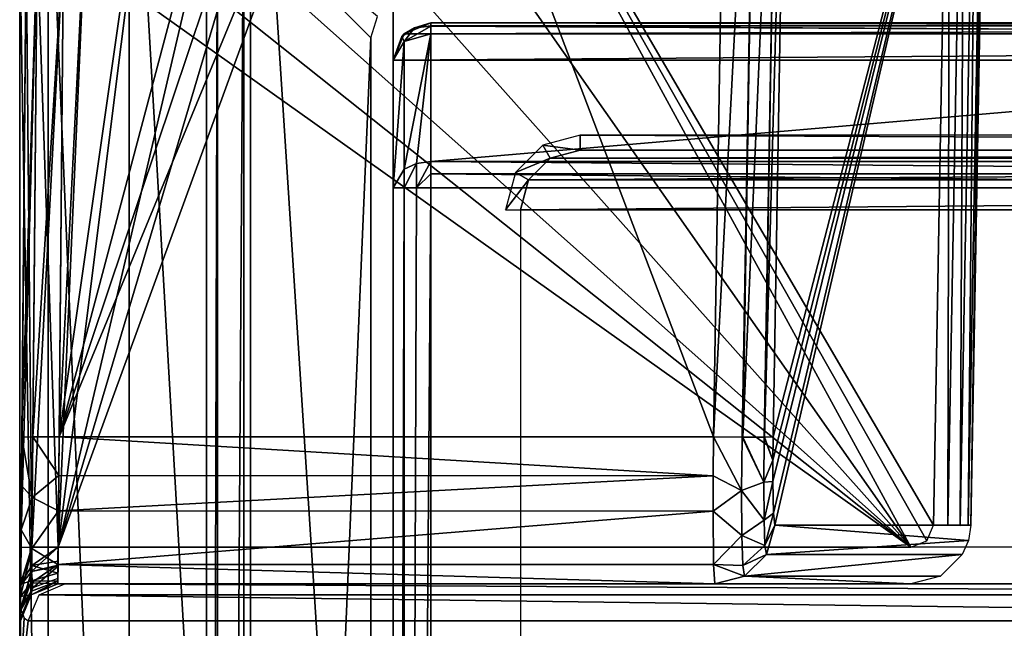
# Model space of a CAD drawing. Header units: millimetres. Extents: x -30 to 30, y -27.5 to 31.
# Tile 4 of 27: x -30 to -16.8, y 16.9 to 25. Entities that reach past the tile are written whole.
import ezdxf

# ---------------------------------------------------------------- set-up
doc = ezdxf.new("R2010")
doc.units = ezdxf.units.MM
doc.header["$LTSCALE"] = 65.185185
for name, color, linetype in [('100', 7, 'CONTINUOUS'), ('101', 7, 'CONTINUOUS'), ('102', 7, 'CONTINUOUS'), ('118', 7, 'CONTINUOUS'), ('119', 7, 'CONTINUOUS'), ('120', 7, 'CONTINUOUS'), ('176', 7, 'CONTINUOUS'), ('185', 7, 'CONTINUOUS'), ('186', 7, 'CONTINUOUS'), ('188', 7, 'CONTINUOUS'), ('189', 7, 'CONTINUOUS'), ('200', 7, 'CONTINUOUS'), ('201', 7, 'CONTINUOUS'), ('215', 7, 'CONTINUOUS'), ('216', 7, 'CONTINUOUS'), ('219', 7, 'CONTINUOUS'), ('220', 7, 'CONTINUOUS'), ('228', 7, 'CONTINUOUS'), ('231', 7, 'CONTINUOUS'), ('232', 7, 'CONTINUOUS'), ('233', 7, 'CONTINUOUS'), ('239', 7, 'CONTINUOUS'), ('241', 7, 'CONTINUOUS'), ('246', 7, 'CONTINUOUS'), ('247', 7, 'CONTINUOUS'), ('248', 7, 'CONTINUOUS'), ('250', 7, 'CONTINUOUS'), ('251', 7, 'CONTINUOUS'), ('254', 7, 'CONTINUOUS'), ('257', 7, 'CONTINUOUS'), ('261', 7, 'CONTINUOUS'), ('263', 7, 'CONTINUOUS'), ('30', 7, 'CONTINUOUS'), ('31', 7, 'CONTINUOUS'), ('43', 7, 'CONTINUOUS'), ('45', 7, 'CONTINUOUS'), ('59', 7, 'CONTINUOUS'), ('77', 7, 'CONTINUOUS'), ('81', 7, 'CONTINUOUS'), ('83', 7, 'CONTINUOUS'), ('90', 7, 'CONTINUOUS')]:
    doc.layers.add(name, color=color, linetype=linetype)

msp = doc.modelspace()

# ---------------------------------------------------------------- linework, layer by layer
at = {"layer": '100', "color": 8, "linetype": 'Continuous', "true_color": 0x6e7371}
for points in [[(-20.332, 19.46, -102.638), (-20.716, 19.465, -102.54), (-20.138, 30.512, -102.449), (-20.332, 19.46, -102.638)], [(-20.716, 19.465, -102.54), (-20.53, 30.509, -102.347), (-20.138, 30.512, -102.449), (-20.716, 19.465, -102.54)], [(-20.324, 19.46, -102.642), (-20.332, 19.46, -102.638), (-20.138, 30.512, -102.449), (-20.324, 19.46, -102.642)], [(-20.035, 19.46, -102.92), (-20.324, 19.46, -102.642), (-19.847, 30.512, -102.73), (-20.035, 19.46, -102.92)], [(-19.847, 30.512, -102.73), (-20.324, 19.46, -102.642), (-20.138, 30.512, -102.449), (-19.847, 30.512, -102.73)], [(-20.033, 19.46, -102.924), (-20.035, 19.46, -102.92), (-19.847, 30.512, -102.73), (-20.033, 19.46, -102.924)], [(-19.73, 30.509, -103.119), (-20.033, 19.46, -102.924), (-19.847, 30.512, -102.73), (-19.73, 30.509, -103.119)], [(-19.73, 30.509, -103.119), (-19.916, 19.465, -103.311), (-20.033, 19.46, -102.924), (-19.73, 30.509, -103.119)]]:
    msp.add_3dface(points, dxfattribs=at)
at = {"layer": '101', "color": 8, "linetype": 'Continuous', "true_color": 0x6e7371}
for points in [[(-20.72, 18.944, -102.618), (-20.716, 19.465, -102.54), (-20.339, 18.748, -102.791), (-20.72, 18.944, -102.618)], [(-20.716, 19.465, -102.54), (-20.332, 19.46, -102.638), (-20.339, 18.748, -102.791), (-20.716, 19.465, -102.54)], [(-20.339, 18.748, -102.791), (-20.332, 19.46, -102.638), (-20.041, 18.858, -103.049), (-20.339, 18.748, -102.791)], [(-20.332, 19.46, -102.638), (-20.324, 19.46, -102.642), (-20.041, 18.858, -103.049), (-20.332, 19.46, -102.638)], [(-20.324, 19.46, -102.642), (-20.035, 19.46, -102.92), (-20.041, 18.858, -103.049), (-20.324, 19.46, -102.642)], [(-20.035, 19.46, -102.92), (-19.92, 19.153, -103.359), (-20.041, 18.858, -103.049), (-20.035, 19.46, -102.92)], [(-19.92, 19.153, -103.359), (-20.035, 19.46, -102.92), (-20.033, 19.46, -102.924), (-19.92, 19.153, -103.359)], [(-19.916, 19.465, -103.311), (-19.92, 19.153, -103.359), (-20.033, 19.46, -102.924), (-19.916, 19.465, -103.311)], [(-19.92, 19.153, -103.359), (-19.921, 18.87, -103.482), (-20.041, 18.858, -103.049), (-19.92, 19.153, -103.359)], [(-20.72, 18.473, -102.823), (-20.72, 18.944, -102.618), (-20.339, 18.748, -102.791), (-20.72, 18.473, -102.823)], [(-20.038, 18.35, -103.397), (-20.339, 18.748, -102.791), (-20.041, 18.858, -103.049), (-20.038, 18.35, -103.397)], [(-19.921, 18.87, -103.482), (-20.038, 18.35, -103.397), (-20.041, 18.858, -103.049), (-19.921, 18.87, -103.482)], [(-19.921, 18.87, -103.482), (-19.913, 18.443, -103.919), (-20.038, 18.35, -103.397), (-19.921, 18.87, -103.482)], [(-20.336, 18.146, -103.202), (-20.72, 18.473, -102.823), (-20.339, 18.748, -102.791), (-20.336, 18.146, -103.202)], [(-20.336, 18.146, -103.202), (-20.339, 18.748, -102.791), (-20.038, 18.35, -103.397), (-20.336, 18.146, -103.202)], [(-20.713, 17.761, -103.552), (-20.72, 18.473, -102.823), (-20.336, 18.146, -103.202), (-20.713, 17.761, -103.552)], [(-20.026, 18.011, -103.911), (-20.336, 18.146, -103.202), (-20.038, 18.35, -103.397), (-20.026, 18.011, -103.911)], [(-19.913, 18.443, -103.919), (-20.026, 18.011, -103.911), (-20.038, 18.35, -103.397), (-19.913, 18.443, -103.919)], [(-19.913, 18.443, -103.919), (-19.895, 18.286, -104.511), (-20.026, 18.011, -103.911), (-19.913, 18.443, -103.919)], [(-19.895, 18.286, -104.511), (-20.007, 17.892, -104.515), (-20.026, 18.011, -103.911), (-19.895, 18.286, -104.511)], [(-20.321, 17.745, -103.811), (-20.713, 17.761, -103.552), (-20.336, 18.146, -103.202), (-20.321, 17.745, -103.811)], [(-20.321, 17.745, -103.811), (-20.336, 18.146, -103.202), (-20.026, 18.011, -103.911), (-20.321, 17.745, -103.811)], [(-20.007, 17.892, -104.515), (-20.321, 17.745, -103.811), (-20.026, 18.011, -103.911), (-20.007, 17.892, -104.515)], [(-20.299, 17.605, -104.525), (-20.321, 17.745, -103.811), (-20.007, 17.892, -104.515), (-20.299, 17.605, -104.525)], [(-20.695, 17.5, -104.539), (-20.713, 17.761, -103.552), (-20.299, 17.605, -104.525), (-20.695, 17.5, -104.539)], [(-20.299, 17.605, -104.525), (-20.713, 17.761, -103.552), (-20.321, 17.745, -103.811), (-20.299, 17.605, -104.525)]]:
    msp.add_3dface(points, dxfattribs=at)
at = {"layer": '102', "color": 8, "linetype": 'Continuous', "true_color": 0x6e7371}
for points in [[(-20.007, 17.892, -104.515), (-19.895, 18.286, -104.511), (-17.303, 18.08, -179.622), (-20.007, 17.892, -104.515)], [(-19.895, 18.286, -104.511), (-17.272, 18.286, -179.623), (-17.303, 18.08, -179.622), (-19.895, 18.286, -104.511)], [(-17.385, 17.891, -179.622), (-20.007, 17.892, -104.515), (-17.303, 18.08, -179.622), (-17.385, 17.891, -179.622)], [(-20.299, 17.605, -104.525), (-20.007, 17.892, -104.515), (-17.385, 17.891, -179.622), (-20.299, 17.605, -104.525)], [(-17.677, 17.605, -179.627), (-20.299, 17.605, -104.525), (-17.385, 17.891, -179.622), (-17.677, 17.605, -179.627)], [(-18.072, 17.5, -179.635), (-20.695, 17.5, -104.539), (-20.299, 17.605, -104.525), (-18.072, 17.5, -179.635)], [(-18.072, 17.5, -179.635), (-20.299, 17.605, -104.525), (-17.677, 17.605, -179.627), (-18.072, 17.5, -179.635)]]:
    msp.add_3dface(points, dxfattribs=at)
at = {"layer": '118', "color": 8, "linetype": 'Continuous', "true_color": 0x6e7371}
for points in [[(-29.97, 19.461, -102.04), (-29.766, 26.049, -102.278), (-29.823, 19.466, -102.393), (-29.97, 19.461, -102.04)], [(-29.97, 19.461, -102.04), (-29.912, 26.044, -101.925), (-29.766, 26.049, -102.278), (-29.97, 19.461, -102.04)], [(-29.766, 26.049, -102.278), (-29.412, 26.048, -102.425), (-29.823, 19.466, -102.393), (-29.766, 26.049, -102.278)], [(-29.412, 26.048, -102.425), (-29.47, 19.465, -102.54), (-29.823, 19.466, -102.393), (-29.412, 26.048, -102.425)]]:
    msp.add_3dface(points, dxfattribs=at)
at = {"layer": '119', "color": 8, "linetype": 'Continuous', "true_color": 0x6e7371}
for points in [[(-29.975, 18.814, -102.136), (-29.97, 19.461, -102.04), (-29.832, 18.655, -102.566), (-29.975, 18.814, -102.136)], [(-29.97, 19.461, -102.04), (-29.823, 19.466, -102.393), (-29.832, 18.655, -102.566), (-29.97, 19.461, -102.04)], [(-29.823, 19.466, -102.393), (-29.475, 18.948, -102.617), (-29.832, 18.655, -102.566), (-29.823, 19.466, -102.393)], [(-29.47, 19.465, -102.54), (-29.475, 18.948, -102.617), (-29.823, 19.466, -102.393), (-29.47, 19.465, -102.54)], [(-29.475, 18.948, -102.617), (-29.481, 18.476, -102.822), (-29.832, 18.655, -102.566), (-29.475, 18.948, -102.617)], [(-29.981, 18.224, -102.392), (-29.975, 18.814, -102.136), (-29.832, 18.655, -102.566), (-29.981, 18.224, -102.392)], [(-29.981, 18.224, -102.392), (-29.832, 18.655, -102.566), (-29.839, 17.971, -103.033), (-29.981, 18.224, -102.392)], [(-29.832, 18.655, -102.566), (-29.481, 18.476, -102.822), (-29.839, 17.971, -103.033), (-29.832, 18.655, -102.566)], [(-29.481, 18.476, -102.822), (-29.488, 17.761, -103.551), (-29.839, 17.971, -103.033), (-29.481, 18.476, -102.822)], [(-29.988, 17.331, -103.304), (-29.981, 18.224, -102.392), (-29.839, 17.971, -103.033), (-29.988, 17.331, -103.304)], [(-29.988, 17.331, -103.304), (-29.839, 17.971, -103.033), (-29.843, 17.514, -103.725), (-29.988, 17.331, -103.304)], [(-29.839, 17.971, -103.033), (-29.488, 17.761, -103.551), (-29.843, 17.514, -103.725), (-29.839, 17.971, -103.033)], [(-29.488, 17.761, -103.551), (-29.491, 17.5, -104.539), (-29.843, 17.514, -103.725), (-29.488, 17.761, -103.551)], [(-29.988, 17.331, -103.304), (-29.843, 17.514, -103.725), (-29.845, 17.354, -104.539), (-29.988, 17.331, -103.304)], [(-29.843, 17.514, -103.725), (-29.491, 17.5, -104.539), (-29.845, 17.354, -104.539), (-29.843, 17.514, -103.725)], [(-29.991, 17.004, -104.539), (-29.988, 17.331, -103.304), (-29.845, 17.354, -104.539), (-29.991, 17.004, -104.539)]]:
    msp.add_3dface(points, dxfattribs=at)
at = {"layer": '120', "color": 8, "linetype": 'Continuous', "true_color": 0x6e7371}
for points in [[(-29.845, 17.354, -104.539), (-29.491, 17.5, -104.539), (-29.845, 17.354, -179.635), (-29.845, 17.354, -104.539)], [(-29.491, 17.5, -104.539), (-29.491, 17.5, -179.635), (-29.845, 17.354, -179.635), (-29.491, 17.5, -104.539)], [(-29.991, 17.004, -179.635), (-29.845, 17.354, -104.539), (-29.845, 17.354, -179.635), (-29.991, 17.004, -179.635)], [(-29.991, 17.004, -179.635), (-29.991, 17.004, -104.539), (-29.845, 17.354, -104.539), (-29.991, 17.004, -179.635)]]:
    msp.add_3dface(points, dxfattribs=at)
at = {"layer": '176', "color": 8, "linetype": 'Continuous', "true_color": 0x6e7371}
for points in [[(-29.741, 17.355, -183.63), (-29.395, 17.5, -183.565), (-2.802, 17.355, -326.665), (-29.741, 17.355, -183.63)], [(-29.395, 17.5, -183.565), (-2.457, 17.5, -326.6), (-2.802, 17.355, -326.665), (-29.395, 17.5, -183.565)], [(-2.948, 17.004, -326.692), (-29.886, 17.004, -183.658), (-29.741, 17.355, -183.63), (-2.948, 17.004, -326.692)], [(-2.948, 17.004, -326.692), (-29.741, 17.355, -183.63), (-2.802, 17.355, -326.665), (-2.948, 17.004, -326.692)]]:
    msp.add_3dface(points, dxfattribs=at)
at = {"layer": '185', "color": 8, "linetype": 'Continuous', "true_color": 0x6e7371}
for points in [[(-29.983, 17.987, -182.565), (-29.912, 26.044, -182.425), (-29.766, 26.049, -182.778), (-29.983, 17.987, -182.565)], [(-29.983, 17.987, -182.565), (-29.766, 26.049, -182.778), (-29.836, 17.992, -182.919), (-29.983, 17.987, -182.565)], [(-29.766, 26.049, -182.778), (-29.412, 26.048, -182.925), (-29.836, 17.992, -182.919), (-29.766, 26.049, -182.778)], [(-29.412, 26.048, -182.925), (-29.483, 17.991, -183.065), (-29.836, 17.992, -182.919), (-29.412, 26.048, -182.925)]]:
    msp.add_3dface(points, dxfattribs=at)
at = {"layer": '186', "color": 8, "linetype": 'Continuous', "true_color": 0x6e7371}
for points in [[(-29.987, 17.48, -182.714), (-29.983, 17.987, -182.565), (-29.836, 17.992, -182.919), (-29.987, 17.48, -182.714)], [(-29.987, 17.48, -182.714), (-29.836, 17.992, -182.919), (-29.84, 17.664, -183.014), (-29.987, 17.48, -182.714)], [(-29.836, 17.992, -182.919), (-29.483, 17.991, -183.065), (-29.84, 17.664, -183.014), (-29.836, 17.992, -182.919)], [(-29.84, 17.664, -183.014), (-29.483, 17.991, -183.065), (-29.487, 17.748, -183.133), (-29.84, 17.664, -183.014)], [(-29.989, 17.144, -183.102), (-29.99, 17.119, -183.1), (-29.84, 17.664, -183.014), (-29.989, 17.144, -183.102)], [(-29.99, 17.119, -183.1), (-29.987, 17.48, -182.714), (-29.84, 17.664, -183.014), (-29.99, 17.119, -183.1)], [(-29.988, 17.167, -183.111), (-29.989, 17.144, -183.102), (-29.84, 17.664, -183.014), (-29.988, 17.167, -183.111)], [(-29.826, 17.447, -183.264), (-29.988, 17.167, -183.111), (-29.84, 17.664, -183.014), (-29.826, 17.447, -183.264)], [(-29.487, 17.738, -183.139), (-29.84, 17.664, -183.014), (-29.487, 17.748, -183.133), (-29.487, 17.738, -183.139)], [(-29.487, 17.738, -183.139), (-29.826, 17.447, -183.264), (-29.84, 17.664, -183.014), (-29.487, 17.738, -183.139)], [(-29.49, 17.571, -183.309), (-29.826, 17.447, -183.264), (-29.487, 17.738, -183.139), (-29.49, 17.571, -183.309)]]:
    msp.add_3dface(points, dxfattribs=at)
at = {"layer": '188', "color": 8, "linetype": 'Continuous', "true_color": 0x6e7371}
for points in [[(-26.625, 30.17, -180.347), (-18.072, 17.991, -180.135), (-24.913, 30.509, -180.353), (-26.625, 30.17, -180.347)], [(-17.772, 18.286, -180.14), (-17.551, 30.509, -180.353), (-24.913, 30.509, -180.353), (-17.772, 18.286, -180.14)], [(-17.862, 18.077, -180.136), (-17.772, 18.286, -180.14), (-24.913, 30.509, -180.353), (-17.862, 18.077, -180.136)], [(-18.072, 17.991, -180.135), (-17.862, 18.077, -180.136), (-24.913, 30.509, -180.353), (-18.072, 17.991, -180.135)], [(-28.079, 29.206, -180.331), (-18.072, 17.991, -180.135), (-26.625, 30.17, -180.347), (-28.079, 29.206, -180.331)], [(-29.057, 27.762, -180.305), (-18.072, 17.991, -180.135), (-28.079, 29.206, -180.331), (-29.057, 27.762, -180.305)], [(-29.318, 26.925, -180.291), (-18.072, 17.991, -180.135), (-29.057, 27.762, -180.305), (-29.318, 26.925, -180.291)], [(-29.412, 26.048, -180.275), (-18.072, 17.991, -180.135), (-29.318, 26.925, -180.291), (-29.412, 26.048, -180.275)], [(-29.483, 17.991, -180.135), (-18.072, 17.991, -180.135), (-29.412, 26.048, -180.275), (-29.483, 17.991, -180.135)]]:
    msp.add_3dface(points, dxfattribs=at)
at = {"layer": '189', "color": 8, "linetype": 'Continuous', "true_color": 0x6e7371}
for points in [[(-17.551, 30.509, -180.353), (-17.772, 18.286, -180.14), (-17.577, 18.283, -180.1), (-17.551, 30.509, -180.353)], [(-17.577, 18.283, -180.1), (-17.412, 18.282, -179.987), (-17.355, 30.512, -180.313), (-17.577, 18.283, -180.1)], [(-17.551, 30.509, -180.353), (-17.577, 18.283, -180.1), (-17.355, 30.512, -180.313), (-17.551, 30.509, -180.353)], [(-17.355, 30.512, -180.313), (-17.412, 18.282, -179.987), (-17.191, 30.513, -180.2), (-17.355, 30.512, -180.313)], [(-17.412, 18.282, -179.987), (-17.305, 18.283, -179.819), (-17.191, 30.513, -180.2), (-17.412, 18.282, -179.987)], [(-17.191, 30.513, -180.2), (-17.305, 18.283, -179.819), (-17.084, 30.512, -180.032), (-17.191, 30.513, -180.2)], [(-17.305, 18.283, -179.819), (-17.272, 18.286, -179.623), (-17.084, 30.512, -180.032), (-17.305, 18.283, -179.819)], [(-17.272, 18.286, -179.623), (-17.051, 30.509, -179.836), (-17.084, 30.512, -180.032), (-17.272, 18.286, -179.623)]]:
    msp.add_3dface(points, dxfattribs=at)
at = {"layer": '200', "color": 8, "linetype": 'Continuous', "true_color": 0x6e7371}
for points in [[(-29.987, 17.496, -180.496), (-29.839, 17.747, -180.23), (-29.836, 17.992, -180.281), (-29.987, 17.496, -180.496)], [(-29.983, 17.987, -180.635), (-29.987, 17.496, -180.496), (-29.836, 17.992, -180.281), (-29.983, 17.987, -180.635)], [(-29.839, 17.747, -180.23), (-29.483, 17.991, -180.135), (-29.836, 17.992, -180.281), (-29.839, 17.747, -180.23)], [(-29.483, 17.991, -180.135), (-29.839, 17.747, -180.23), (-29.486, 17.803, -180.094), (-29.483, 17.991, -180.135)], [(-29.486, 17.803, -180.094), (-29.839, 17.747, -180.23), (-29.489, 17.644, -179.986), (-29.486, 17.803, -180.094)], [(-29.987, 17.496, -180.496), (-29.842, 17.54, -180.089), (-29.839, 17.747, -180.23), (-29.987, 17.496, -180.496)], [(-29.839, 17.747, -180.23), (-29.842, 17.54, -180.089), (-29.489, 17.644, -179.986), (-29.839, 17.747, -180.23)], [(-29.987, 17.496, -180.496), (-29.99, 17.138, -180.134), (-29.842, 17.54, -180.089), (-29.987, 17.496, -180.496)], [(-29.99, 17.138, -180.134), (-29.844, 17.402, -179.881), (-29.842, 17.54, -180.089), (-29.99, 17.138, -180.134)], [(-29.844, 17.402, -179.881), (-29.845, 17.354, -179.635), (-29.491, 17.538, -179.827), (-29.844, 17.402, -179.881)], [(-29.845, 17.354, -179.635), (-29.491, 17.5, -179.635), (-29.491, 17.538, -179.827), (-29.845, 17.354, -179.635)], [(-29.842, 17.54, -180.089), (-29.844, 17.402, -179.881), (-29.491, 17.538, -179.827), (-29.842, 17.54, -180.089)], [(-29.489, 17.644, -179.986), (-29.842, 17.54, -180.089), (-29.491, 17.538, -179.827), (-29.489, 17.644, -179.986)], [(-29.991, 17.004, -179.635), (-29.845, 17.354, -179.635), (-29.844, 17.402, -179.881), (-29.991, 17.004, -179.635)], [(-29.991, 17.039, -179.897), (-29.991, 17.004, -179.635), (-29.844, 17.402, -179.881), (-29.991, 17.039, -179.897)], [(-29.99, 17.138, -180.134), (-29.991, 17.039, -179.897), (-29.844, 17.402, -179.881), (-29.99, 17.138, -180.134)]]:
    msp.add_3dface(points, dxfattribs=at)
at = {"layer": '201', "color": 8, "linetype": 'Continuous', "true_color": 0x6e7371}
for points in [[(-29.912, 26.044, -180.775), (-29.983, 17.987, -180.635), (-29.836, 17.992, -180.281), (-29.912, 26.044, -180.775)], [(-29.912, 26.044, -180.775), (-29.836, 17.992, -180.281), (-29.766, 26.049, -180.422), (-29.912, 26.044, -180.775)], [(-29.836, 17.992, -180.281), (-29.483, 17.991, -180.135), (-29.766, 26.049, -180.422), (-29.836, 17.992, -180.281)], [(-29.483, 17.991, -180.135), (-29.412, 26.048, -180.275), (-29.766, 26.049, -180.422), (-29.483, 17.991, -180.135)]]:
    msp.add_3dface(points, dxfattribs=at)
at = {"layer": '215', "linetype": 'Continuous'}
for points in [[(24.5, 22.793, -33.1), (-24.5, -24.5, -33.1), (4.6, 7, -33.1), (24.5, 22.793, -33.1)], [(-4.6, 7, -33.1), (-24.5, -24.5, -33.1), (-4.6, 22.793, -33.1), (-4.6, 7, -33.1)], [(24.5, -24.5, -33.1), (-24.5, -24.5, -33.1), (24.5, 22.793, -33.1), (24.5, -24.5, -33.1)], [(-24.5, -24.5, -33.1), (-24.5, 22.793, -33.1), (-4.6, 22.793, -33.1), (-24.5, -24.5, -33.1)]]:
    msp.add_3dface(points, dxfattribs=at)
at = {"layer": '216', "linetype": 'Continuous'}
for points in [[(24.5, 25, 72.9), (-24.854, 24.854, 72.9), (24.854, 24.854, 72.9), (24.5, 25, 72.9)], [(-24.5, 25, 72.9), (-24.854, 24.854, 72.9), (24.5, 25, 72.9), (-24.5, 25, 72.9)], [(-24.854, 24.854, 72.9), (-25, 24.5, 72.9), (24.854, 24.854, 72.9), (-24.854, 24.854, 72.9)], [(-25, 24.5, 72.9), (25, 24.5, 72.9), (24.854, 24.854, 72.9), (-25, 24.5, 72.9)], [(25, -24.5, 72.9), (25, 24.5, 72.9), (-25, -24.5, 72.9), (25, -24.5, 72.9)], [(-25, -24.5, 72.9), (25, 24.5, 72.9), (-25, 24.5, 72.9), (-25, -24.5, 72.9)]]:
    msp.add_3dface(points, dxfattribs=at)
at = {"layer": '219', "linetype": 'Continuous'}
for points in [[(-24.5, 25, 72.9), (24.5, 25, 72.9), (24.5, 25, -30.893), (-24.5, 25, 72.9)], [(-24.5, 25, -30.893), (-24.5, 25, 72.9), (-4.6, 25, -30.893), (-24.5, 25, -30.893)], [(-4.6, 25, -30.893), (-24.5, 25, 72.9), (-4.6, 25, -15.1), (-4.6, 25, -30.893)], [(-4.6, 25, -15.1), (-24.5, 25, 72.9), (-4.332, 25, -14.1), (-4.6, 25, -15.1)], [(-4.332, 25, -14.1), (-24.5, 25, 72.9), (-3.6, 25, -13.368), (-4.332, 25, -14.1)], [(-3.6, 25, -13.368), (-24.5, 25, 72.9), (-2.6, 25, -13.1), (-3.6, 25, -13.368)], [(3.6, 25, -13.368), (-24.5, 25, 72.9), (24.5, 25, -30.893), (3.6, 25, -13.368)], [(2.6, 25, -13.1), (-24.5, 25, 72.9), (3.6, 25, -13.368), (2.6, 25, -13.1)], [(-2.6, 25, -13.1), (-24.5, 25, 72.9), (2.6, 25, -13.1), (-2.6, 25, -13.1)]]:
    msp.add_3dface(points, dxfattribs=at)
at = {"layer": '220', "linetype": 'Continuous'}
for points in [[(-25, -24.5, 72.9), (-25, 24.5, 72.9), (-25, 24.5, -30.893), (-25, -24.5, 72.9)], [(-25, 22.793, -32.6), (-25, -24.5, 72.9), (-25, 24.5, -30.893), (-25, 22.793, -32.6)], [(-25, -24.5, -32.6), (-25, -24.5, 72.9), (-25, 22.793, -32.6), (-25, -24.5, -32.6)]]:
    msp.add_3dface(points, dxfattribs=at)
at = {"layer": '228', "linetype": 'Continuous'}
for points in [[(-4.6, 24.854, -31.246), (-4.6, 23.146, -32.954), (-24.5, 23.146, -32.954), (-4.6, 24.854, -31.246)], [(-4.6, 24.854, -31.246), (-24.5, 23.146, -32.954), (-24.5, 24.854, -31.246), (-4.6, 24.854, -31.246)]]:
    msp.add_3dface(points, dxfattribs=at)
at = {"layer": '231', "linetype": 'Continuous'}
for points in [[(-24.5, 23.146, -32.954), (-4.6, 22.984, -33.062), (-24.5, 22.984, -33.062), (-24.5, 23.146, -32.954)], [(-4.6, 23.146, -32.954), (-4.6, 22.984, -33.062), (-24.5, 23.146, -32.954), (-4.6, 23.146, -32.954)], [(-4.6, 22.984, -33.062), (-4.6, 22.793, -33.1), (-24.5, 22.984, -33.062), (-4.6, 22.984, -33.062)], [(-4.6, 22.793, -33.1), (-24.5, 22.793, -33.1), (-24.5, 22.984, -33.062), (-4.6, 22.793, -33.1)]]:
    msp.add_3dface(points, dxfattribs=at)
at = {"layer": '232', "linetype": 'Continuous'}
for points in [[(-24.854, 23.043, -32.85), (-24.5, 24.854, -31.246), (-24.691, 23.12, -32.927), (-24.854, 23.043, -32.85)], [(-24.854, 24.75, -31.143), (-24.5, 24.854, -31.246), (-24.854, 23.043, -32.85), (-24.854, 24.75, -31.143)], [(-24.5, 24.854, -31.246), (-24.5, 23.146, -32.954), (-24.691, 23.12, -32.927), (-24.5, 24.854, -31.246)], [(-25, 22.793, -32.6), (-25, 24.5, -30.893), (-24.854, 24.75, -31.143), (-25, 22.793, -32.6)], [(-25, 22.793, -32.6), (-24.854, 24.75, -31.143), (-24.854, 23.043, -32.85), (-25, 22.793, -32.6)]]:
    msp.add_3dface(points, dxfattribs=at)
at = {"layer": '233', "linetype": 'Continuous'}
for points in [[(-24.5, 25, 72.9), (-24.5, 25, -30.893), (-24.854, 24.853, -30.893), (-24.5, 25, 72.9)], [(-24.854, 24.854, 72.9), (-24.5, 25, 72.9), (-24.854, 24.853, -30.893), (-24.854, 24.854, 72.9)], [(-25, 24.5, 72.9), (-24.854, 24.854, 72.9), (-25, 24.5, -30.893), (-25, 24.5, 72.9)], [(-25, 24.5, -30.893), (-24.854, 24.854, 72.9), (-24.887, 24.816, -30.893), (-25, 24.5, -30.893)], [(-24.887, 24.816, -30.893), (-24.854, 24.854, 72.9), (-24.854, 24.853, -30.893), (-24.887, 24.816, -30.893)]]:
    msp.add_3dface(points, dxfattribs=at)
at = {"layer": '239', "linetype": 'Continuous'}
for points in [[(-24.854, -24.5, -32.954), (-25, -24.5, -32.6), (-24.854, 22.793, -32.954), (-24.854, -24.5, -32.954)], [(-25, -24.5, -32.6), (-25, 22.793, -32.6), (-24.854, 22.793, -32.954), (-25, -24.5, -32.6)], [(-24.5, 22.793, -33.1), (-24.854, -24.5, -32.954), (-24.691, 22.793, -33.062), (-24.5, 22.793, -33.1)], [(-24.5, 22.793, -33.1), (-24.5, -24.5, -33.1), (-24.854, -24.5, -32.954), (-24.5, 22.793, -33.1)], [(-24.691, 22.793, -33.062), (-24.854, -24.5, -32.954), (-24.854, 22.793, -32.954), (-24.691, 22.793, -33.062)]]:
    msp.add_3dface(points, dxfattribs=at)
at = {"layer": '241', "linetype": 'Continuous'}
for points in [[(-24.5, 25, -30.893), (-4.6, 24.962, -31.084), (-24.5, 24.962, -31.084), (-24.5, 25, -30.893)], [(-24.5, 25, -30.893), (-4.6, 25, -30.893), (-4.6, 24.962, -31.084), (-24.5, 25, -30.893)], [(-4.6, 24.962, -31.084), (-4.6, 24.854, -31.246), (-24.5, 24.962, -31.084), (-4.6, 24.962, -31.084)], [(-24.5, 24.962, -31.084), (-4.6, 24.854, -31.246), (-24.5, 24.954, -31.103), (-24.5, 24.962, -31.084)], [(-4.6, 24.854, -31.246), (-24.5, 24.854, -31.246), (-24.5, 24.954, -31.103), (-4.6, 24.854, -31.246)]]:
    msp.add_3dface(points, dxfattribs=at)
at = {"layer": '246', "linetype": 'Continuous'}
for points in [[(-24.887, 24.816, -30.893), (-24.854, 24.853, -30.893), (-24.715, 24.935, -31.013), (-24.887, 24.816, -30.893)], [(-24.854, 24.75, -31.143), (-24.887, 24.816, -30.893), (-24.715, 24.935, -31.013), (-24.854, 24.75, -31.143)], [(-24.854, 24.853, -30.893), (-24.5, 25, -30.893), (-24.715, 24.935, -31.013), (-24.854, 24.853, -30.893)], [(-24.5, 24.954, -31.103), (-24.854, 24.75, -31.143), (-24.715, 24.935, -31.013), (-24.5, 24.954, -31.103)], [(-24.5, 24.854, -31.246), (-24.854, 24.75, -31.143), (-24.5, 24.954, -31.103), (-24.5, 24.854, -31.246)], [(-24.5, 25, -30.893), (-24.5, 24.962, -31.084), (-24.715, 24.935, -31.013), (-24.5, 25, -30.893)], [(-24.5, 24.962, -31.084), (-24.5, 24.954, -31.103), (-24.715, 24.935, -31.013), (-24.5, 24.962, -31.084)], [(-24.854, 24.75, -31.143), (-25, 24.5, -30.893), (-24.887, 24.816, -30.893), (-24.854, 24.75, -31.143)]]:
    msp.add_3dface(points, dxfattribs=at)
at = {"layer": '247', "linetype": 'Continuous'}
for points in [[(-24.854, 23.043, -32.85), (-24.691, 23.12, -32.927), (-24.854, 22.793, -32.954), (-24.854, 23.043, -32.85)], [(-24.691, 23.12, -32.927), (-24.691, 22.793, -33.062), (-24.854, 22.793, -32.954), (-24.691, 23.12, -32.927)], [(-24.5, 23.146, -32.954), (-24.5, 22.984, -33.062), (-24.691, 22.793, -33.062), (-24.5, 23.146, -32.954)], [(-24.691, 23.12, -32.927), (-24.5, 23.146, -32.954), (-24.691, 22.793, -33.062), (-24.691, 23.12, -32.927)], [(-25, 22.793, -32.6), (-24.854, 23.043, -32.85), (-24.854, 22.793, -32.954), (-25, 22.793, -32.6)], [(-24.5, 22.984, -33.062), (-24.5, 22.793, -33.1), (-24.691, 22.793, -33.062), (-24.5, 22.984, -33.062)]]:
    msp.add_3dface(points, dxfattribs=at)
at = {"layer": '248', "color": 250, "linetype": 'Continuous', "true_color": 0x1c1c1c}
for points in [[(-22.9, 23.193, 72.991), (-23.193, 22.9, 72.991), (22.9, 23.193, 72.991), (-22.9, 23.193, 72.991)], [(22.9, 23.193, 72.991), (-23.193, 22.9, 72.991), (23.193, 22.9, 72.991), (22.9, 23.193, 72.991)], [(-22.5, 23.3, 72.991), (-22.9, 23.193, 72.991), (22.5, 23.3, 72.991), (-22.5, 23.3, 72.991)], [(22.5, 23.3, 72.991), (-22.9, 23.193, 72.991), (22.9, 23.193, 72.991), (22.5, 23.3, 72.991)], [(-23.193, 22.9, 72.991), (-23.3, 22.5, 72.991), (23.193, 22.9, 72.991), (-23.193, 22.9, 72.991)], [(23.193, 22.9, 72.991), (-23.3, 22.5, 72.991), (23.3, 22.5, 72.991), (23.193, 22.9, 72.991)], [(-23.3, 22.5, 72.991), (-23.3, -22.5, 72.991), (23.3, 22.5, 72.991), (-23.3, 22.5, 72.991)], [(23.3, 22.5, 72.991), (-23.3, -22.5, 72.991), (23.3, -22.5, 72.991), (23.3, 22.5, 72.991)]]:
    msp.add_3dface(points, dxfattribs=at)
at = {"layer": '250', "color": 250, "linetype": 'Continuous', "true_color": 0x1c1c1c}
for points in [[(-23, 23.366, 72.791), (-22.5, 23.3, 72.991), (-22.5, 23.5, 72.791), (-23, 23.366, 72.791)], [(-23.366, 23, 72.791), (-22.9, 23.193, 72.991), (-23, 23.366, 72.791), (-23.366, 23, 72.791)], [(-22.9, 23.193, 72.991), (-22.5, 23.3, 72.991), (-23, 23.366, 72.791), (-22.9, 23.193, 72.991)], [(-23.193, 22.9, 72.991), (-22.9, 23.193, 72.991), (-23.366, 23, 72.791), (-23.193, 22.9, 72.991)], [(-23.5, 22.5, 72.791), (-23.193, 22.9, 72.991), (-23.366, 23, 72.791), (-23.5, 22.5, 72.791)], [(-23.3, 22.5, 72.991), (-23.193, 22.9, 72.991), (-23.5, 22.5, 72.791), (-23.3, 22.5, 72.991)]]:
    msp.add_3dface(points, dxfattribs=at)
at = {"layer": '251', "color": 250, "linetype": 'Continuous', "true_color": 0x1c1c1c}
for points in [[(-22.5, 23.3, 72.991), (22.5, 23.3, 72.991), (-22.5, 23.5, 72.791), (-22.5, 23.3, 72.991)], [(-22.5, 23.5, 72.791), (22.5, 23.3, 72.991), (22.5, 23.5, 72.791), (-22.5, 23.5, 72.791)]]:
    msp.add_3dface(points, dxfattribs=at)
at = {"layer": '254', "linetype": 'Continuous'}
for points in [[(-27.354, 27.354, 58.3), (-27, 27.5, 58.3), (-27.354, -27.354, 58.3), (-27.354, 27.354, 58.3)], [(-27, 27.5, 58.3), (-27, -27.5, 58.3), (-27.354, -27.354, 58.3), (-27, 27.5, 58.3)], [(27, -27.5, 58.3), (-27, -27.5, 58.3), (27, 27.5, 58.3), (27, -27.5, 58.3)], [(27, 27.5, 58.3), (-27, -27.5, 58.3), (-27, 27.5, 58.3), (27, 27.5, 58.3)], [(-27.5, -27, 58.3), (-27.354, 27.354, 58.3), (-27.354, -27.354, 58.3), (-27.5, -27, 58.3)], [(-27.5, 27, 58.3), (-27.354, 27.354, 58.3), (-27.5, -27, 58.3), (-27.5, 27, 58.3)]]:
    msp.add_3dface(points, dxfattribs=at)
at = {"layer": '257', "linetype": 'Continuous'}
for points in [[(-27.5, 27, 58.3), (-27.5, -27, 58.3), (-27.5, -27, 122.85), (-27.5, 27, 58.3)], [(-27.5, 27, 58.3), (-27.5, -27, 122.85), (-27.5, 27, 74.228), (-27.5, 27, 58.3)]]:
    msp.add_3dface(points, dxfattribs=at)
at = {"layer": '261', "linetype": 'Continuous'}
for points in [[(-25.3, -24.8, 58.3), (-25.3, 24.8, 76.209), (-25.3, -24.8, 120.869), (-25.3, -24.8, 58.3)], [(-25.3, 24.8, 58.3), (-25.3, 24.8, 76.209), (-25.3, -24.8, 58.3), (-25.3, 24.8, 58.3)]]:
    msp.add_3dface(points, dxfattribs=at)
at = {"layer": '263', "linetype": 'Continuous'}
for points in [[(-27.5, 27, 74.228), (-25.3, 24.8, 76.209), (-25.211, 25.085, 75.953), (-27.5, 27, 74.228)], [(-27.5, 27, 74.228), (-27.5, -27, 122.85), (-25.3, 24.8, 76.209), (-27.5, 27, 74.228)], [(-25.3, 24.8, 76.209), (-27.5, -27, 122.85), (-25.3, -24.8, 120.869), (-25.3, 24.8, 76.209)]]:
    msp.add_3dface(points, dxfattribs=at)
at = {"layer": '30', "color": 250, "linetype": 'Continuous', "true_color": 0x1c1c1c}
for points in [[(-25, 31, -88.1), (-26.913, 30.619, -88.1), (-25, 1, -88.1), (-25, 31, -88.1)], [(25, 31, -88.1), (-25, 31, -88.1), (25, 1, -88.1), (25, 31, -88.1)], [(25, 1, -88.1), (-25, 31, -88.1), (-25, 1, -88.1), (25, 1, -88.1)], [(-26.913, 30.619, -88.1), (-28.536, 29.536, -88.1), (-26.913, 1.381, -88.1), (-26.913, 30.619, -88.1)], [(-25, 1, -88.1), (-26.913, 30.619, -88.1), (-26.913, 1.381, -88.1), (-25, 1, -88.1)], [(-28.536, 29.536, -88.1), (-29.619, 27.913, -88.1), (-28.536, 2.464, -88.1), (-28.536, 29.536, -88.1)], [(-26.913, 1.381, -88.1), (-28.536, 29.536, -88.1), (-28.536, 2.464, -88.1), (-26.913, 1.381, -88.1)], [(-29.619, 27.913, -88.1), (-30, 26, -88.1), (-29.619, 4.087, -88.1), (-29.619, 27.913, -88.1)], [(-28.536, 2.464, -88.1), (-29.619, 27.913, -88.1), (-29.619, 4.087, -88.1), (-28.536, 2.464, -88.1)], [(-30, 26, -88.1), (-30, 6, -88.1), (-29.619, 4.087, -88.1), (-30, 26, -88.1)]]:
    msp.add_3dface(points, dxfattribs=at)
at = {"layer": '31', "color": 250, "linetype": 'Continuous', "true_color": 0x1c1c1c}
for points in [[(-30, 6, -92.1), (-30, 26, -88.1), (-30, 26, -92.1), (-30, 6, -92.1)], [(-30, 6, -88.1), (-30, 26, -88.1), (-30, 6, -92.1), (-30, 6, -88.1)]]:
    msp.add_3dface(points, dxfattribs=at)
at = {"layer": '43', "color": 8, "linetype": 'Continuous', "true_color": 0x6e7371}
for points in [[(-29.912, 26.044, -101.925), (-29.97, 19.461, -102.04), (-30, 16, -92.1), (-29.912, 26.044, -101.925)], [(-29.912, 26.044, -92.1), (-29.912, 26.044, -101.925), (-30, 16, -92.1), (-29.912, 26.044, -92.1)], [(-29.912, 26.044, -180.775), (-29.912, 26.044, -182.425), (-29.983, 17.987, -180.635), (-29.912, 26.044, -180.775)], [(-29.912, 26.044, -182.425), (-29.983, 17.987, -182.565), (-29.983, 17.987, -180.635), (-29.912, 26.044, -182.425)], [(-29.97, 19.461, -102.04), (-29.975, 18.814, -102.136), (-30, 16, -92.1), (-29.97, 19.461, -102.04)], [(-29.975, 18.814, -102.136), (-29.981, 18.224, -102.392), (-30, 16, -92.1), (-29.975, 18.814, -102.136)], [(-29.981, 18.224, -102.392), (-29.988, 17.331, -103.304), (-30, 16, -92.1), (-29.981, 18.224, -102.392)], [(-29.99, 17.138, -180.134), (-29.983, 17.987, -182.565), (-29.991, 17.039, -179.897), (-29.99, 17.138, -180.134)], [(-29.991, 17.039, -179.897), (-29.983, 17.987, -182.565), (-29.987, 17.48, -182.714), (-29.991, 17.039, -179.897)], [(-29.987, 17.496, -180.496), (-29.983, 17.987, -182.565), (-29.99, 17.138, -180.134), (-29.987, 17.496, -180.496)], [(-29.983, 17.987, -180.635), (-29.983, 17.987, -182.565), (-29.987, 17.496, -180.496), (-29.983, 17.987, -180.635)], [(-29.99, 17.119, -183.1), (-29.991, 17.039, -179.897), (-29.987, 17.48, -182.714), (-29.99, 17.119, -183.1)], [(-29.988, 17.331, -103.304), (-29.991, 17.004, -104.539), (-30, 16, -92.1), (-29.988, 17.331, -103.304)], [(-30, 16, -183.1), (-29.991, 17.004, -179.635), (-29.99, 17.119, -183.1), (-30, 16, -183.1)], [(-29.991, 17.004, -104.539), (-29.991, 17.004, -179.635), (-30, 16, -92.1), (-29.991, 17.004, -104.539)], [(-30, 16, -92.1), (-29.991, 17.004, -179.635), (-30, 16, -183.1), (-30, 16, -92.1)], [(-29.991, 17.004, -179.635), (-29.991, 17.039, -179.897), (-29.99, 17.119, -183.1), (-29.991, 17.004, -179.635)]]:
    msp.add_3dface(points, dxfattribs=at)
at = {"layer": '45', "color": 8, "linetype": 'Continuous', "true_color": 0x6e7371}
for points in [[(-29.988, 17.167, -183.111), (-30, 16, -183.1), (-29.989, 17.144, -183.102), (-29.988, 17.167, -183.111)], [(-29.94, 17.046, -183.372), (-30, 16, -183.1), (-29.988, 17.167, -183.111), (-29.94, 17.046, -183.372)], [(-30, 16, -183.1), (-29.99, 17.119, -183.1), (-29.989, 17.144, -183.102), (-30, 16, -183.1)], [(-29.886, 17.004, -183.658), (-30, 16, -183.1), (-29.94, 17.046, -183.372), (-29.886, 17.004, -183.658)], [(-1.935, 16.808, -332.08), (-30, 16, -183.1), (-2.948, 17.004, -326.692), (-1.935, 16.808, -332.08)], [(-2.948, 17.004, -326.692), (-30, 16, -183.1), (-29.886, 17.004, -183.658), (-2.948, 17.004, -326.692)]]:
    msp.add_3dface(points, dxfattribs=at)
at = {"layer": '59', "color": 8, "linetype": 'Continuous', "true_color": 0x6e7371}
for points in [[(-18.072, 17.5, -179.635), (-29.491, 17.5, -179.635), (-29.491, 17.5, -104.539), (-18.072, 17.5, -179.635)], [(-20.695, 17.5, -104.539), (-18.072, 17.5, -179.635), (-29.491, 17.5, -104.539), (-20.695, 17.5, -104.539)], [(-2.457, 17.5, -183.565), (-2.457, 17.5, -326.6), (-29.395, 17.5, -183.565), (-2.457, 17.5, -183.565)]]:
    msp.add_3dface(points, dxfattribs=at)
at = {"layer": '77', "color": 8, "linetype": 'Continuous', "true_color": 0x6e7371}
for points in [[(-20.716, 19.465, -102.54), (-29.47, 19.465, -102.54), (-24.913, 30.509, -102.347), (-20.716, 19.465, -102.54)], [(-24.913, 30.509, -102.347), (-29.47, 19.465, -102.54), (-25.79, 30.422, -102.348), (-24.913, 30.509, -102.347)], [(-20.53, 30.509, -102.347), (-20.716, 19.465, -102.54), (-24.913, 30.509, -102.347), (-20.53, 30.509, -102.347)], [(-25.79, 30.422, -102.348), (-29.47, 19.465, -102.54), (-26.629, 30.169, -102.353), (-25.79, 30.422, -102.348)], [(-26.629, 30.169, -102.353), (-29.47, 19.465, -102.54), (-28.082, 29.203, -102.37), (-26.629, 30.169, -102.353)], [(-28.082, 29.203, -102.37), (-29.47, 19.465, -102.54), (-29.059, 27.758, -102.395), (-28.082, 29.203, -102.37)], [(-29.059, 27.758, -102.395), (-29.47, 19.465, -102.54), (-29.412, 26.048, -102.425), (-29.059, 27.758, -102.395)]]:
    msp.add_3dface(points, dxfattribs=at)
at = {"layer": '81', "color": 8, "linetype": 'Continuous', "true_color": 0x6e7371}
for points in [[(-29.47, 19.465, -102.54), (-20.72, 18.944, -102.618), (-29.475, 18.948, -102.617), (-29.47, 19.465, -102.54)], [(-29.47, 19.465, -102.54), (-20.716, 19.465, -102.54), (-20.72, 18.944, -102.618), (-29.47, 19.465, -102.54)], [(-29.475, 18.948, -102.617), (-20.72, 18.944, -102.618), (-29.481, 18.476, -102.822), (-29.475, 18.948, -102.617)], [(-20.72, 18.944, -102.618), (-20.72, 18.473, -102.823), (-29.481, 18.476, -102.822), (-20.72, 18.944, -102.618)], [(-29.481, 18.476, -102.822), (-20.72, 18.473, -102.823), (-29.488, 17.761, -103.551), (-29.481, 18.476, -102.822)], [(-20.72, 18.473, -102.823), (-20.713, 17.761, -103.552), (-29.488, 17.761, -103.551), (-20.72, 18.473, -102.823)], [(-20.695, 17.5, -104.539), (-29.491, 17.5, -104.539), (-29.488, 17.761, -103.551), (-20.695, 17.5, -104.539)], [(-20.713, 17.761, -103.552), (-20.695, 17.5, -104.539), (-29.488, 17.761, -103.551), (-20.713, 17.761, -103.552)]]:
    msp.add_3dface(points, dxfattribs=at)
at = {"layer": '83', "color": 8, "linetype": 'Continuous', "true_color": 0x6e7371}
for points in [[(-25.79, 30.422, -182.848), (-24.913, 30.509, -182.847), (-29.483, 17.991, -183.065), (-25.79, 30.422, -182.848)], [(-29.483, 17.991, -183.065), (-24.913, 30.509, -182.847), (-2.457, 17.991, -183.065), (-29.483, 17.991, -183.065)], [(-2.457, 17.991, -183.065), (-24.913, 30.509, -182.847), (-1.747, 30.509, -182.847), (-2.457, 17.991, -183.065)], [(-26.629, 30.169, -182.853), (-25.79, 30.422, -182.848), (-29.483, 17.991, -183.065), (-26.629, 30.169, -182.853)], [(-28.082, 29.203, -182.87), (-26.629, 30.169, -182.853), (-29.483, 17.991, -183.065), (-28.082, 29.203, -182.87)], [(-29.059, 27.758, -182.895), (-28.082, 29.203, -182.87), (-29.483, 17.991, -183.065), (-29.059, 27.758, -182.895)], [(-29.412, 26.048, -182.925), (-29.059, 27.758, -182.895), (-29.483, 17.991, -183.065), (-29.412, 26.048, -182.925)]]:
    msp.add_3dface(points, dxfattribs=at)
at = {"layer": '90', "color": 8, "linetype": 'Continuous', "true_color": 0x6e7371}
for points in [[(-19.913, 18.443, -103.919), (-19.921, 18.87, -103.482), (-17.051, 30.509, -179.836), (-19.913, 18.443, -103.919)], [(-19.921, 18.87, -103.482), (-19.92, 19.153, -103.359), (-17.051, 30.509, -179.836), (-19.921, 18.87, -103.482)], [(-19.92, 19.153, -103.359), (-19.916, 19.465, -103.311), (-17.051, 30.509, -179.836), (-19.92, 19.153, -103.359)], [(-19.916, 19.465, -103.311), (-19.73, 30.509, -103.119), (-17.051, 30.509, -179.836), (-19.916, 19.465, -103.311)], [(-19.895, 18.286, -104.511), (-19.913, 18.443, -103.919), (-17.051, 30.509, -179.836), (-19.895, 18.286, -104.511)], [(-17.272, 18.286, -179.623), (-19.895, 18.286, -104.511), (-17.051, 30.509, -179.836), (-17.272, 18.286, -179.623)]]:
    msp.add_3dface(points, dxfattribs=at)

doc.saveas('drawing.dxf')
